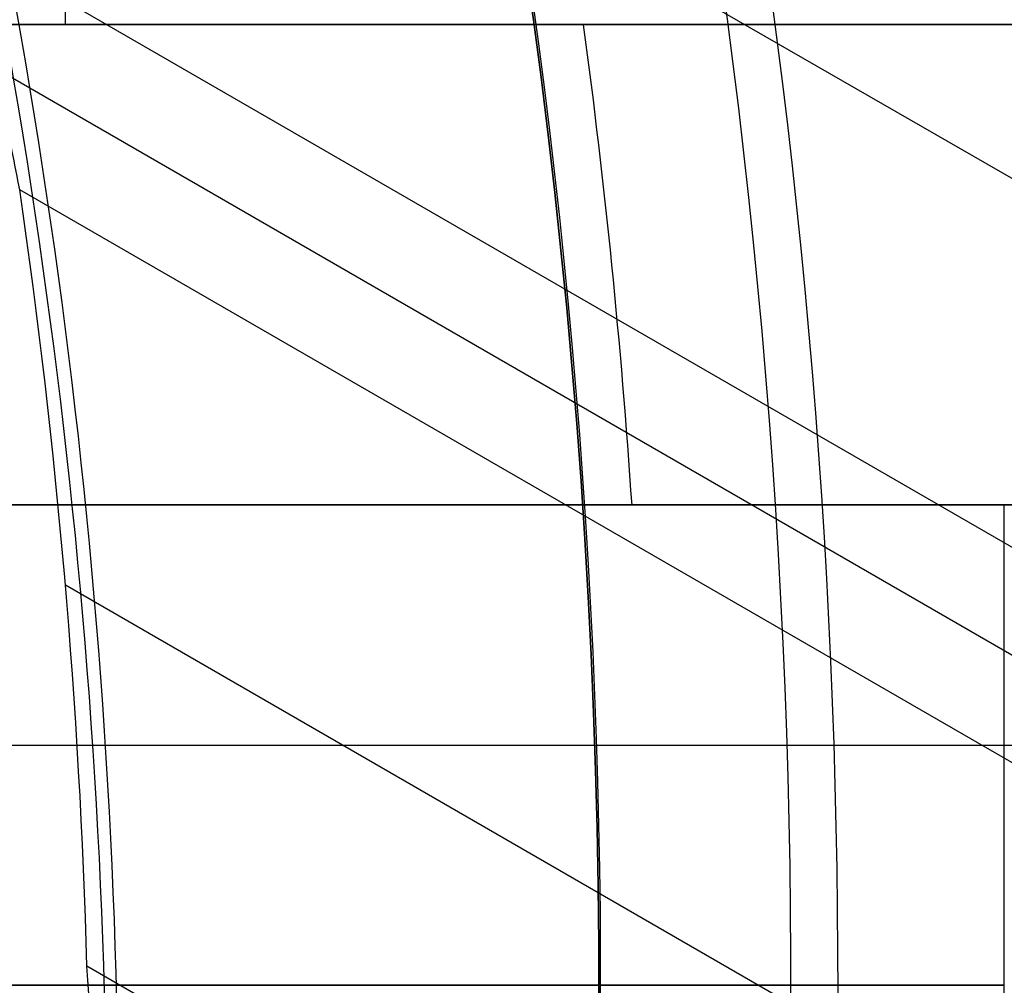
# Model space of a CAD drawing. Extents: x 19499 to 20475, y -6718 to -5871.
# Tile 47 of 60: x 20041.66 to 20049.86, y -6401.43 to -6393.39. Entities that reach past the tile are written whole.
import ezdxf

# ---------------------------------------------------------------- set-up
doc = ezdxf.new("R2010")
doc.units = 0
doc.layers.get('0').update_dxf_attribs({"linetype": 'CONTINUOUS'})
doc.layers.add('BLANCO_METALICO', color=7, linetype='CONTINUOUS')
doc.layers.add('COLOR', color=7, linetype='CONTINUOUS')

msp = doc.modelspace()

# ---------------------------------------------------------------- linework, layer by layer
for p, q in [((20040.4600924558, -6389.245124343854, 55.92515012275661), (20464.6067996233, -6634.126339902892, 55.92515012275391)), ((20463.27708071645, -6636.429480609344, 56.29548337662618), (20041.23313248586, -6392.762293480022, 56.29548337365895)), ((20041.45987605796, -6393.789968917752, 56.71842685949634), (20462.88877009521, -6637.102054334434, 56.71842685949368)), ((20462.50045947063, -6637.77462806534, 57.14137034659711), (20041.66244314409, -6394.803686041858, 57.14137034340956)), ((20042.04250136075, -6398.093967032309, 57.51170359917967), (20461.17074056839, -6640.077768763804, 57.51170359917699)), ((20459.84102166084, -6642.380909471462, 57.88203685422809), (20042.22267580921, -6401.268845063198, 57.88203684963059))]:
    msp.add_line(p, q)
at = {"extrusion": (0.112475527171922, 0.1948133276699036, 0.974370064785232)}
msp.add_lwpolyline([(-20545.72119684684, -4382.985045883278), (-20546.23174644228, -4382.676077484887), (-20546.74029225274, -4382.36241276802), (-20547.24677385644, -4382.044070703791), (-20547.75113102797, -4381.721071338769), (-20548.25330376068, -4381.393435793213), (-20548.75323228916, -4381.06118625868), (-20549.25085711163, -4380.724345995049), (-20549.74611901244, -4380.382939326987), (-20550.23895908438, -4380.036991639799), (-20550.72931875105, -4379.686529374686), (-20551.21713978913, -4379.331580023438), (-20551.70236435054, -4378.972172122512), (-20552.1849349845, -4378.608335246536), (-20552.66479465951, -4378.240100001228), (-20553.14188678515, -4377.867498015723), (-20553.6161552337, -4377.490561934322), (-20554.08754436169, -4377.109325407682), (-20554.55599903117, -4376.723823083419), (-20555.02146463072, -4376.334090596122), (-20555.48388709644, -4375.940164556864), (-20555.9432129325, -4375.542082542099), (-20556.3993892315, -4375.139883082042), (-20556.85236369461, -4374.73360564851), (-20557.30208465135, -4374.323290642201), (-20557.7485010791, -4373.908979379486), (-20558.19156262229, -4373.490714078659), (-20558.63121961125, -4373.068537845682), (-20559.06742308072, -4372.642494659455), (-20559.50012478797, -4372.212629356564), (-20559.92927723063, -4371.778987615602), (-20560.35483366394, -4371.341615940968), (-20560.77674811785, -4370.900561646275), (-20561.1949754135, -4370.455872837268), (-20561.60947117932, -4370.007598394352), (-20562.02019186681, -4369.555787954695), (-20562.42709476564, -4369.100491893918), (-20562.83013801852, -4368.641761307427), (-20563.22928063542, -4368.179647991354), (-20563.6244825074, -4367.71420442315), (-20564.0157044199, -4367.245483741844), (-20564.40290806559, -4366.773539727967), (-20564.78605605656, -4366.298426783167), (-20565.16511193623, -4365.820199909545), (-20565.54004019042, -4365.338914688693), (-20565.91080625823, -4364.854627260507), (-20566.27737654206, -4364.36739430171), (-20566.63971841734, -4363.877273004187), (-20566.99780024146, -4363.384321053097), (-20567.3515913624, -4362.888596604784), (-20567.70106212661, -4362.390158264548), (-20568.0461838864, -4361.889065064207), (-20568.38692900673, -4361.38537643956), (-20568.72327087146, -4360.879152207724), (-20569.05518388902, -4360.370452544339), (-20569.38264349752, -4359.85933796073), (-20569.70562616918, -4359.345869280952), (-20570.02410941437, -4358.830107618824), (-20570.33807178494, -4358.312114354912), (-20570.64749287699, -4357.791951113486), (-20570.9523533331, -4357.269679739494), (-20571.25263484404, -4356.745362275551), (-20571.54832014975, -4356.219060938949), (-20571.83939303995, -4355.690838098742), (-20572.12583835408, -4355.160756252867), (-20572.40764198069, -4354.628878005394), (-20572.68479085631, -4354.095266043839), (-20572.95727296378, -4353.559983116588), (-20573.22507732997, -4353.023092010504), (-20573.48819402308, -4352.48465552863), (-20573.74661414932, -4351.944736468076), (-20574.00032984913, -4351.403397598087), (-20574.24933429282, -4350.86070163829), (-20574.49362167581, -4350.316711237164), (-20574.73318721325, -4349.771488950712), (-20574.96802713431, -4349.22509722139), (-20575.19813867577, -4348.677598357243), (-20575.42352007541, -4348.129054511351), (-20575.64417056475, -4347.579527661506), (-20575.86009036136, -4347.029079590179), (-20576.07128066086, -4346.477771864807), (-20576.27774362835, -4345.925665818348), (-20576.47948238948, -4345.372822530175), (-20576.67650102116, -4344.819302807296), (-20576.86880454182, -4344.265167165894), (-20577.05639890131, -4343.710475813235), (-20577.23929097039, -4343.155288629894), (-20577.41748852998, -4342.599665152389), (-20577.59100025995, -4342.043664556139), (-20577.7598357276, -4341.487345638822), (-20577.92400537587, -4340.930766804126), (-20578.08352051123, -4340.373986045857), (-20578.23839329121, -4339.817060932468), (-20578.38863671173, -4339.260048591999), (-20578.53426459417, -4338.703005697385), (-20578.67529157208, -4338.145988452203), (-20578.81173307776, -4337.589052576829), (-20578.94360532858, -4337.032253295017), (-20579.07092531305, -4336.475645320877), (-20579.19371077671, -4335.919282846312), (-20579.31198020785, -4335.363219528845), (-20579.42575282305, -4334.807508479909), (-20579.53504855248, -4334.252202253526), (-20579.63988802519, -4333.697352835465), (-20579.7402925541, -4333.143011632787), (-20579.83628412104, -4332.589229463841), (-20579.92788536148, -4332.036056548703), (-20580.01511954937, -4331.483542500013), (-20580.09801058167, -4330.931736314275), (-20580.17658296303, -4330.380686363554), (-20580.25086179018, -4329.830440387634), (-20580.32087273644, -4329.281045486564), (-20580.38664203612, -4328.732548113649), (-20580.44819646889, -4328.184994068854), (-20580.50556334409, -4327.638428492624), (-20580.55877048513, -4327.092895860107), (-20580.60784621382, -4326.548439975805), (-20580.6528193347, -4326.00510396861), (-20580.69371911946, -4325.462930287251), (-20580.73057529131, -4324.921960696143), (-20580.76341800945, -4324.382236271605), (-20580.79227785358, -4323.843797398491), (-20580.81718580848, -4323.306683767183), (-20580.83817324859, -4322.770934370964), (-20580.85527192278, -4322.236587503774), (-20580.8685139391, -4321.703680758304), (-20580.87793174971, -4321.172251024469), (-20580.88355813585, -4320.642334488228), (-20580.88542619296, -4320.113966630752), (-20580.88362697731, -4319.595425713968), (-20580.87820832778, -4319.075392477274), (-20580.86913895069, -4318.553900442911), (-20580.85638784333, -4318.030983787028), (-20580.83992430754, -4317.506677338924), (-20580.81971796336, -4316.981016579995), (-20580.79573876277, -4316.454037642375), (-20580.76795700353, -4315.925777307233), (-20580.73634334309, -4315.396273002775), (-20580.70086881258, -4314.865562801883), (-20580.66150483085, -4314.333685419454), (-20580.61822321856, -4313.800680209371), (-20580.57099621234, -4313.266587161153), (-20580.51979647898, -4312.731446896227), (-20580.46459712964, -4312.195300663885), (-20580.40537173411, -4311.658190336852), (-20580.34209433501, -4311.120158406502), (-20580.2747394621, -4310.58124797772), (-20580.20328214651, -4310.041502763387), (-20580.12769793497, -4309.500967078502), (-20580.04796290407, -4308.959685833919), (-20579.96405367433, -4308.417704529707), (-20579.87594742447, -4307.875069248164), (-20579.78362190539, -4307.331826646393), (-20579.6870554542, -4306.788023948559), (-20579.5862270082, -4306.243708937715), (-20579.48111611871, -4305.698929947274), (-20579.3717029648, -4305.153735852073), (-20579.25796836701, -4304.608176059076), (-20579.1398938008, -4304.062300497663), (-20579.01746141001, -4303.516159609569), (-20578.89065402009, -4302.969804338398), (-20578.75945515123, -4302.4232861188), (-20578.62384903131, -4301.876656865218), (-20578.48382060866, -4301.329968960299), (-20578.33935556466, -4300.783275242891), (-20578.19044032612, -4300.23662899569), (-20578.03706207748, -4299.690083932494), (-20577.87920877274, -4299.143694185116), (-20577.71686914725, -4298.597514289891), (-20577.55003272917, -4298.051599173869), (-20577.37868985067, -4297.506004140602), (-20577.20283165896, -4296.960784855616), (-20577.02245012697, -4296.415997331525), (-20576.83753806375, -4295.871697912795), (-20576.64808912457, -4295.327943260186), (-20576.45409782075, -4294.784790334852), (-20576.25555952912, -4294.242296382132), (-20576.05247050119, -4293.700518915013), (-20575.84482787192, -4293.159515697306), (-20575.63262966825, -4292.619344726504), (-20575.41587481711, -4292.080064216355), (-20575.19456315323, -4291.54173257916), (-20574.96869542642, -4291.004408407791), (-20574.73827330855, -4290.468150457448), (-20574.50329940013, -4289.933017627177), (-20574.26377723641, -4289.399068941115), (-20574.01971129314, -4288.866363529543), (-20573.77110699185, -4288.334960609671), (-20573.51797070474, -4287.804919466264), (-20573.26030975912, -4287.276299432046), (-20572.99813244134, -4286.749159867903), (-20572.73144800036, -4286.22356014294), (-20572.46026665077, -4285.699559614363), (-20572.18459957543, -4285.177217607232), (-20571.90445892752, -4284.656593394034), (-20571.61985783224, -4284.137746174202), (-20571.33081038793, -4283.62073505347), (-20571.0373316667, -4283.105619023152), (-20570.73943771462, -4282.592456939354), (-20570.43714555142, -4282.081307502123), (-20570.13047316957, -4281.572229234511), (-20569.819439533, -4281.065280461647), (-20569.50406457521, -4280.560519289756), (-20569.18436919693, -4280.058003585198), (-20568.86037526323, -4279.55779095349), (-20568.53210560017, -4279.059938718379), (-20568.19958399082, -4278.564503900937), (-20567.86283517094, -4278.071543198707), (-20567.52188482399, -4277.581112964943), (-20567.1767595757, -4277.093269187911), (-20566.82748698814, -4276.608067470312), (-20566.47409555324, -4276.125563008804), (-20566.11661468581, -4275.645810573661), (-20565.75507471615, -4275.168864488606), (-20565.38950688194, -4274.694778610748), (-20565.0199433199, -4274.223606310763), (-20564.64641705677, -4273.755400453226), (-20564.26896199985, -4273.290213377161), (-20563.88761292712, -4272.828096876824), (-20563.50240547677, -4272.369102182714), (-20563.11337613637, -4271.913279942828), (-20562.72056223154, -4271.460680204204), (-20562.3240019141, -4271.011352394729), (-20561.92373414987, -4270.565345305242), (-20561.51979870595, -4270.122707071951), (-20561.11223613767, -4269.683485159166), (-20560.70108777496, -4269.247726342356), (-20560.28639570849, -4268.815476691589), (-20559.86820277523, -4268.386781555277), (-20559.44655254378, -4267.96168554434), (-20559.0214892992, -4267.540232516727), (-20558.5930580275, -4267.122465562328), (-20558.16130439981, -4266.708426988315), (-20557.72627475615, -4266.298158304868), (-20557.28801608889, -4265.891700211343), (-20556.8465760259, -4265.489092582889), (-20556.40200281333, -4265.090374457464), (-20555.95434529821, -4264.695584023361), (-20555.50365291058, -4264.304758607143), (-20555.04997564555, -4263.917934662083), (-20554.59336404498, -4263.535147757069), (-20554.13386917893, -4263.156432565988), (-20553.67154262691, -4262.781822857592), (-20553.20643645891, -4262.411351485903), (-20552.7386032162, -4262.045050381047), (-20552.26809589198, -4261.682950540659), (-20551.79496791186, -4261.325082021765), (-20551.31927311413, -4260.971473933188), (-20550.84106572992, -4260.622154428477), (-20550.36040036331, -4260.277150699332), (-20549.87733197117, -4259.936488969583), (-20549.39191584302, -4259.600194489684), (-20548.90420758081, -4259.268291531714), (-20548.41426307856, -4258.940803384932), (-20547.92213850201, -4258.617752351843), (-20547.42789026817, -4258.299159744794), (-20546.93157502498, -4257.9850458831)], dxfattribs=at)
at = {"extrusion": (0.112475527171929, 0.1948133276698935, 0.9743700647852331)}
msp.add_lwpolyline([(-20544.81033906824, -4257.985045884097), (-20545.33140868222, -4258.289837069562), (-20545.85052834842, -4258.599487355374), (-20546.36763479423, -4258.913978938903), (-20546.88266491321, -4259.233292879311), (-20547.39555578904, -4259.557409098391), (-20547.90624471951, -4259.886306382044), (-20548.41466924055, -4260.219962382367), (-20548.9207671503, -4260.558353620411), (-20549.42447653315, -4260.901455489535), (-20549.92573578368, -4261.249242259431), (-20550.42448363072, -4261.60168708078), (-20550.92065916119, -4261.958761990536), (-20551.41420184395, -4262.320437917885), (-20551.90505155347, -4262.686684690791), (-20552.39314859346, -4263.057471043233), (-20552.87843372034, -4263.432764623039), (-20553.3608481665, -4263.812532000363), (-20553.84033366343, -4264.196738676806), (-20554.31683246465, -4264.585349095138), (-20554.79028736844, -4264.978326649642), (-20555.26064174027, -4265.375633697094), (-20555.72783953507, -4265.777231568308), (-20556.19182531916, -4266.183080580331), (-20556.65254429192, -4266.593140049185), (-20557.10994230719, -4267.007368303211), (-20557.56396589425, -4267.425722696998), (-20558.01456227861, -4267.848159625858), (-20558.46167940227, -4268.274634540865), (-20558.90526594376, -4268.705101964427), (-20559.34527133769, -4269.139515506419), (-20559.78164579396, -4269.577827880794), (-20560.21434031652, -4270.019990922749), (-20560.64330672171, -4270.465955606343), (-20561.06849765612, -4270.915672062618), (-20561.48986661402, -4271.369089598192), (-20561.90736795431, -4271.82615671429), (-20562.32095691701, -4272.286821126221), (-20562.73058963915, -4272.751029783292), (-20563.13622317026, -4273.218728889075), (-20563.53781548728, -4273.689863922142), (-20563.93532550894, -4274.164379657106), (-20564.3287131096, -4274.642220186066), (-20564.71793913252, -4275.123328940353), (-20565.10296540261, -4275.607648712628), (-20565.48375473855, -4276.095121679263), (-20565.86027096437, -4276.58568942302), (-20566.23247892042, -4277.079292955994), (-20566.60034447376, -4277.575872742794), (-20566.96383452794, -4278.075368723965), (-20567.32291703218, -4278.577720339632), (-20567.67756098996, -4279.082866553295), (-20568.02773646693, -4279.590745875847), (-20568.37341459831, -4280.101296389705), (-20568.71456759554, -4280.61445577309), (-20569.05116875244, -4281.13016132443), (-20569.38319245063, -4281.648349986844), (-20569.71061416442, -4282.168958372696), (-20570.033410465, -4282.691922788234), (-20570.35155902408, -4283.217179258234), (-20570.66503861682, -4283.744663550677), (-20570.97382912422, -4284.27431120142), (-20571.27791153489, -4284.806057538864), (-20571.57726794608, -4285.339837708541), (-20571.8718815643, -4285.875586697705), (-20572.16173670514, -4286.413239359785), (-20572.44681879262, -4286.952730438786), (-20572.72711435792, -4287.493994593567), (-20573.00261103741, -4288.036966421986), (-20573.27329757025, -4288.581580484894), (-20573.53916379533, -4289.127771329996), (-20573.80020064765, -4289.675473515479), (-20574.0564001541, -4290.224621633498), (-20574.3077554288, -4290.775150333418), (-20574.55426066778, -4291.326994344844), (-20574.79591114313, -4291.880088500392), (-20575.03270319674, -4292.434367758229), (-20575.26463423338, -4292.989767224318), (-20575.49170271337, -4293.546222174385), (-20575.71390814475, -4294.103668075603), (-20575.93125107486, -4294.662040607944), (-20576.14373308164, -4295.22127568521), (-20576.35135676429, -4295.781309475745), (-20576.55412573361, -4296.342078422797), (-20576.75204460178, -4296.903519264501), (-20576.94511897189, -4297.465569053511), (-20577.1333554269, -4298.02816517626), (-20577.31676151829, -4298.59124537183), (-20577.49534575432, -4299.15474775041), (-20577.66911758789, -4299.718610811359), (-20577.83808740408, -4300.282773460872), (-20578.00226650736, -4300.847175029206), (-20578.16166710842, -4301.411755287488), (-20578.31630231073, -4301.976454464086), (-20578.4661860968, -4302.541213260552), (-20578.61133331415, -4303.105972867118), (-20578.75175966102, -4303.670674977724), (-20578.88748167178, -4304.235261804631), (-20579.01851670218, -4304.799676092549), (-20579.1448829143, -4305.363861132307), (-20579.26659926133, -4305.927760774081), (-20579.38368547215, -4306.491319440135), (-20579.49616203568, -4307.054482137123), (-20579.60405018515, -4307.617194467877), (-20579.70737188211, -4308.179402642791), (-20579.80614980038, -4308.741053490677), (-20579.90040730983, -4309.302094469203), (-20579.99016846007, -4309.862473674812), (-20580.07545796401, -4310.422139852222), (-20580.15630118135, -4310.981042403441), (-20580.232724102, -4311.539131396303), (-20580.30475332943, -4312.09635757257), (-20580.37241606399, -4312.652672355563), (-20580.43574008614, -4313.20802785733), (-20580.49475373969, -4313.762376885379), (-20580.54948591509, -4314.315672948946), (-20580.59996603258, -4314.867870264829), (-20580.64622402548, -4315.418923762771), (-20580.68829032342, -4315.968789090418), (-20580.72619583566, -4316.517422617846), (-20580.75997193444, -4317.064781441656), (-20580.78965043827, -4317.610823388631), (-20580.81526359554, -4318.15550701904), (-20580.83684406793, -4318.698791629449), (-20580.85442491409, -4319.240637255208), (-20580.8680395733, -4319.781004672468), (-20580.87772184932, -4320.319855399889), (-20580.88350589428, -4320.857151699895), (-20580.88542619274, -4321.392856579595), (-20580.88367452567, -4321.904499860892), (-20580.87839934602, -4322.417596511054), (-20580.86957058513, -4322.932114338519), (-20580.85715844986, -4323.448020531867), (-20580.84113343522, -4323.965281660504), (-20580.82146633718, -4324.483863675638), (-20580.79812826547, -4325.003731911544), (-20580.77109065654, -4325.524851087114), (-20580.74032528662, -4326.047185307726), (-20580.70580428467, -4326.570698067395), (-20580.66750014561, -4327.095352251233), (-20580.6253857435, -4327.621110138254), (-20580.57943434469, -4328.147933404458), (-20580.5296196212, -4328.675783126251), (-20580.47591566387, -4329.204619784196), (-20580.41829699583, -4329.734403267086), (-20580.3567385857, -4330.265092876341), (-20580.29121586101, -4330.796647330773), (-20580.22170472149, -4331.32902477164), (-20580.14818155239, -4331.862182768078), (-20580.07062323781, -4332.396078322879), (-20579.98900717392, -4332.930667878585), (-20579.90331128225, -4333.465907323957), (-20579.81351402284, -4334.00175200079), (-20579.71959440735, -4334.538156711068), (-20579.62153201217, -4335.075075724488), (-20579.51930699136, -4335.612462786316), (-20579.41290008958, -4336.150271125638), (-20579.30229265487, -4336.688453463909), (-20579.18746665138, -4337.226962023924), (-20579.0684046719, -4337.765748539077), (-20578.94508995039, -4338.30476426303), (-20578.81750637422, -4338.843959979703), (-20578.68563849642, -4339.383286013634), (-20578.54947154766, -4339.922692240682), (-20578.4089914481, -4340.462128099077), (-20578.26418481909, -4341.001542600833), (-20578.11503899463, -4341.540884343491), (-20577.96154203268, -4342.080101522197), (-20577.80368272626, -4342.619141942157), (-20577.64145061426, -4343.157953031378), (-20577.47483599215, -4343.696481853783), (-20577.30382992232, -4344.234675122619), (-20577.12842424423, -4344.772479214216), (-20576.94861158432, -4345.309840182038), (-20576.76438536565, -4345.84670377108), (-20576.5757398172, -4346.383015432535), (-20576.38266998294, -4346.918720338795), (-20576.18517173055, -4347.453763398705), (-20575.98324175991, -4347.988089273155), (-20575.77687761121, -4348.521642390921), (-20575.56607767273, -4349.05436696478), (-20575.35084118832, -4349.586207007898), (-20575.1311682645, -4350.117106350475), (-20574.90705987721, -4350.647008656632), (-20574.67851787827, -4351.175857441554), (-20574.44554500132, -4351.703596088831), (-20574.20814486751, -4352.230167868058), (-20573.96632199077, -4352.755515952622), (-20573.72008178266, -4353.279583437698), (-20573.46943055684, -4353.802313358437), (-20573.21437553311, -4354.323648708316), (-20572.95492484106, -4354.843532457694), (-20572.69108752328, -4355.361907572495), (-20572.42287353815, -4355.878717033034), (-20572.1502937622, -4356.393903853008), (-20571.873359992, -4356.907411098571), (-20571.59208494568, -4357.419181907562), (-20571.30648226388, -4357.929159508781), (-20571.01656651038, -4358.437287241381), (-20570.72235317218, -4358.943508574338), (-20570.42385865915, -4359.44776712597), (-20570.12110030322, -4359.95000668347), (-20569.81409635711, -4360.450171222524), (-20569.50286599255, -4360.948204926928), (-20569.18742929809, -4361.444052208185), (-20568.86780727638, -4361.937657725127), (-20568.54402184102, -4362.428966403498), (-20568.21609581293, -4362.917923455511), (-20567.88405291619, -4363.40447439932), (-20567.54791777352, -4363.888565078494), (-20567.20771590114, -4364.37014168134), (-20566.86347370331, -4364.849150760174), (-20566.51521846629, -4365.325539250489), (-20566.16297835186, -4365.799254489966), (-20565.80678239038, -4366.270244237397), (-20565.44666047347, -4366.738456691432), (-20565.08264334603, -4367.203840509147), (-20564.71476259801, -4367.66634482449), (-20564.34305065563, -4368.12591926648), (-20563.96754077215, -4368.582513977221), (-20563.58826701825, -4369.036079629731), (-20563.20526427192, -4369.486567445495), (-20562.81856820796, -4369.933929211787), (-20562.42821528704, -4370.378117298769), (-20562.03424274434, -4370.819084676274), (-20561.6366885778, -4371.256784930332), (-20561.23559153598, -4371.691172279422), (-20560.83099110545, -4372.122201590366), (-20560.42292749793, -4372.549828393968), (-20560.0114416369, -4372.974008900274), (-20559.59657514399, -4373.394700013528), (-20559.17837032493, -4373.811859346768), (-20558.75687015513, -4374.225445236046), (-20558.33211826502, -4374.635416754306), (-20557.90415892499, -4375.041733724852), (-20557.47303703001, -4375.444356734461), (-20557.03879808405, -4375.84324714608), (-20556.60148818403, -4376.238367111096), (-20556.16115400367, -4376.629679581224), (-20555.71784277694, -4377.017148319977), (-20555.27160228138, -4377.400737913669), (-20554.82248082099, -4377.780413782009), (-20554.37052720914, -4378.156142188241), (-20553.91579075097, -4378.527890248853), (-20553.45832122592, -4378.895625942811), (-20552.99816886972, -4379.259318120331), (-20552.53538435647, -4379.618936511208), (-20552.0700187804, -4379.974451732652), (-20551.60212363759, -4380.32583529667), (-20551.13175080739, -4380.673059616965), (-20550.65895253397, -4381.016098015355), (-20550.18378140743, -4381.354924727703), (-20549.70629034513, -4381.68951490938), (-20549.22653257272, -4382.019844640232), (-20548.74456160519, -4382.345890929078), (-20548.26043122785, -4382.66763171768), (-20547.77419547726, -4382.985045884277)], dxfattribs=at)
at = {"extrusion": (0.1124755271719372, 0.1948133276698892, 0.9743700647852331)}
msp.add_lwpolyline([(-20551.17138497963, -4257.985045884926), (-20551.64679980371, -4258.320163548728), (-20552.11996327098, -4258.659354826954), (-20552.59082622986, -4259.002596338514), (-20553.0593398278, -4259.349863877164), (-20553.52545552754, -4259.701132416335), (-20553.98912512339, -4260.05637611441), (-20554.45030075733, -4260.415568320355), (-20554.90893493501, -4260.778681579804), (-20555.36498054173, -4261.145687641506), (-20555.81839085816, -4261.516557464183), (-20556.26911957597, -4261.891261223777), (-20556.71712081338, -4262.26976832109), (-20557.16234913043, -4262.652047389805), (-20557.60475954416, -4263.038066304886), (-20558.04430754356, -4263.427792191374), (-20558.48094910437, -4263.821191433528), (-20558.91464070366, -4264.218229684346), (-20559.34533933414, -4264.618871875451), (-20559.77300251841, -4265.023082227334), (-20560.19758832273, -4265.43082425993), (-20560.61905537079, -4265.842060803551), (-20561.03736285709, -4266.256754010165), (-20561.45247056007, -4266.674865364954), (-20561.86433885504, -4267.096355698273), (-20562.27292872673, -4267.521185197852), (-20562.67820178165, -4267.949313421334), (-20563.08012026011, -4268.38069930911), (-20563.4786470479, -4268.81530119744), (-20563.87374568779, -4269.253076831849), (-20564.26538039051, -4269.693983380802), (-20564.65351604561, -4270.137977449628), (-20565.03811823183, -4270.585015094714), (-20565.41915322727, -4271.035051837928), (-20565.79658801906, -4271.488042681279), (-20566.17039031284, -4271.943942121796), (-20566.54052854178, -4272.402704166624), (-20566.90697187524, -4272.864282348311), (-20567.26969022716, -4273.328629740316), (-20567.62865426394, -4273.795698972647), (-20567.98383541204, -4274.265442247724), (-20568.33520586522, -4274.737811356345), (-20568.68273859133, -4275.212757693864), (-20569.02640733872, -4275.690232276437), (-20569.36618664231, -4276.170185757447), (-20569.70205182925, -4276.652568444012), (-20570.03397902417, -4277.137330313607), (-20570.36194515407, -4277.624421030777), (-20570.68592795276, -4278.113789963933), (-20571.00590596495, -4278.605386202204), (-20571.32185854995, -4279.099158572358), (-20571.63376588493, -4279.595055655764), (-20571.94160896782, -4280.093025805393), (-20572.24536961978, -4280.593017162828), (-20572.5450304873, -4281.094977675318), (-20572.8405750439, -4281.598855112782), (-20573.13198759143, -4282.104597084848), (-20573.41925326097, -4282.612151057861), (-20573.70235801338, -4283.121464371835), (-20573.98128863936, -4283.632484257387), (-20574.25603275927, -4284.145157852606), (-20574.52657882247, -4284.65943221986), (-20574.79291610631, -4285.175254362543), (-20575.05503471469, -4285.692571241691), (-20575.31292557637, -4286.211329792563), (-20575.56658044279, -4286.731476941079), (-20575.81599188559, -4287.252959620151), (-20576.06115329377, -4287.775724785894), (-20576.30205887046, -4288.299719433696), (-20576.5387036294, -4288.824890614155), (-20576.771083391, -4289.351185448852), (-20576.99919477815, -4289.878551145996), (-20577.22303521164, -4290.406935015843), (-20577.44260290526, -4290.936284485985), (-20577.6578968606, -4291.466547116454), (-20577.86891686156, -4291.997670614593), (-20578.07566346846, -4292.529602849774), (-20578.27813801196, -4293.062291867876), (-20578.47634258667, -4293.595685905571), (-20578.6702800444, -4294.129733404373), (-20578.85995398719, -4294.664383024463), (-20579.0453687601, -4295.19958365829), (-20579.22652944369, -4295.735284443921), (-20579.40344184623, -4296.271434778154), (-20579.57611249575, -4296.807984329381), (-20579.74454863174, -4297.344883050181), (-20579.9087581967, -4297.882081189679), (-20580.06874982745, -4298.419529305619), (-20580.22453284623, -4298.957178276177), (-20580.37611725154, -4299.49497931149), (-20580.52351370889, -4300.032883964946), (-20580.66673354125, -4300.570844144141), (-20580.80578871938, -4301.108812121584), (-20580.94069185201, -4301.646740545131), (-20581.07145617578, -4302.184582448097), (-20581.19809554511, -4302.722291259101), (-20581.32062442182, -4303.259820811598), (-20581.43905786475, -4303.797125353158), (-20581.55341151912, -4304.334159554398), (-20581.66370160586, -4304.870878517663), (-20581.76994491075, -4305.40723778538), (-20581.87215877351, -4305.943193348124), (-20581.97036107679, -4306.47870165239), (-20582.06457023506, -4307.013719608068), (-20582.15480518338, -4307.548204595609), (-20582.24108536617, -4308.082114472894), (-20582.32343072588, -4308.615407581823), (-20582.40186169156, -4309.148042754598), (-20582.4763991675, -4309.679979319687), (-20582.54706452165, -4310.211177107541), (-20582.61387957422, -4310.741596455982), (-20582.67686658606, -4311.271198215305), (-20582.7360482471, -4311.799943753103), (-20582.79144766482, -4312.327794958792), (-20582.84308835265, -4312.854714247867), (-20582.89099421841, -4313.380664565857), (-20582.93518955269, -4313.905609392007), (-20582.97569901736, -4314.429512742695), (-20583.01254763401, -4314.952339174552), (-20583.04576077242, -4315.474053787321), (-20583.07536413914, -4315.994622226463), (-20583.10138376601, -4316.514010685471), (-20583.12384599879, -4317.03218590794), (-20583.14277748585, -4317.549115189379), (-20583.15820516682, -4318.064766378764), (-20583.17015626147, -4318.579107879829), (-20583.17865825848, -4319.092108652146), (-20583.18373890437, -4319.603738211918), (-20583.18542619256, -4320.113966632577), (-20583.18367871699, -4320.633215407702), (-20583.17841649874, -4321.153914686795), (-20583.1696100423, -4321.67603291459), (-20583.15723011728, -4322.199537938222), (-20583.14124777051, -4322.724397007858), (-20583.12163433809, -4323.250576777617), (-20583.09836145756, -4323.778043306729), (-20583.07140108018, -4324.306762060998), (-20583.04072548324, -4324.836697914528), (-20583.00630728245, -4325.367815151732), (-20582.96811944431, -4325.900077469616), (-20582.9261352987, -4326.433447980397), (-20582.88032855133, -4326.967889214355), (-20582.83067329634, -4327.503363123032), (-20582.77714402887, -4328.039831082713), (-20582.71971565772, -4328.577253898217), (-20582.65836351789, -4329.115591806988), (-20582.59306338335, -4329.654804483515), (-20582.52379147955, -4330.194851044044), (-20582.4505244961, -4330.735690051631), (-20582.37323959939, -4331.277279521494), (-20582.29191444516, -4331.819576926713), (-20582.20652719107, -4332.362539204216), (-20582.11705650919, -4332.906122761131), (-20582.02348159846, -4333.450283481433), (-20581.92578219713, -4333.99497673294), (-20581.82393859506, -4334.540157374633), (-20581.71793164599, -4335.085779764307), (-20581.60774277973, -4335.631797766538), (-20581.49335401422, -4336.178164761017), (-20581.37474796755, -4336.724833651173), (-20581.25190786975, -4337.271756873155), (-20581.12481757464, -4337.818886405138), (-20580.99346157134, -4338.366173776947), (-20580.8578249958, -4338.913570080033), (-20580.71789364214, -4339.46102597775), (-20580.57365397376, -4340.008491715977), (-20580.42509313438, -4340.555917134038), (-20580.27219895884, -4341.103251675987), (-20580.11495998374, -4341.650444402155), (-20579.95336545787, -4342.197444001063), (-20579.78740535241, -4342.744198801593), (-20579.61707037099, -4343.290656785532), (-20579.44235195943, -4343.836765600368), (-20579.26324231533, -4344.382472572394), (-20579.07973439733, -4344.927724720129), (-20578.8918219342, -4345.472468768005), (-20578.69949943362, -4346.016651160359), (-20578.50276219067, -4346.560218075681), (-20578.30160629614, -4347.103115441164), (-20578.09602864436, -4347.645288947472), (-20577.88602694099, -4348.186684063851), (-20577.67159971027, -4348.727246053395), (-20577.45274630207, -4349.266919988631), (-20577.22946689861, -4349.805650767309), (-20577.00176252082, -4350.343383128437), (-20576.76963503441, -4350.88006166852), (-20576.53308715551, -4351.415630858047), (-20576.29212245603, -4351.950035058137), (-20576.04674536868, -4352.48321853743), (-20575.79696119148, -4353.015125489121), (-20575.54277609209, -4353.545700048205), (-20575.2841971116, -4354.074886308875), (-20575.02123216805, -4354.602628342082), (-20574.75389005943, -4355.128870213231), (-20574.48218046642, -4355.65355600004), (-20574.20611395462, -4356.176629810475), (-20573.92570197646, -4356.69803580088), (-20573.64095687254, -4357.217718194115), (-20573.35189187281, -4357.735621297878), (-20573.05852109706, -4358.25168952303), (-20572.76085955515, -4358.765867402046), (-20572.45892314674, -4359.27809960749), (-20572.15272866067, -4359.788330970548), (-20571.84229377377, -4360.296506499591), (-20571.52763704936, -4360.802571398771), (-20571.20877793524, -4361.306471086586), (-20570.88573676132, -4361.808151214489), (-20570.55853473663, -4362.307557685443), (-20570.22719394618, -4362.804636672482), (-20569.89173734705, -4363.299334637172), (-20569.5521887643, -4363.791598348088), (-20569.20857288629, -4364.281374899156), (-20568.86091525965, -4364.768611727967), (-20568.50924228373, -4365.253256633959), (-20568.15358120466, -4365.735257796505), (-20567.79396010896, -4366.214563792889), (-20567.43040791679, -4366.691123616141), (-20567.06295437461, -4367.164886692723), (-20566.69163004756, -4367.635802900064), (-20566.3164663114, -4368.103822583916), (-20565.93749534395, -4368.568896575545), (-20565.55475011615, -4369.030976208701), (-20565.16826438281, -4369.490013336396), (-20564.77807267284, -4369.945960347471), (-20564.38421027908, -4370.398770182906), (-20563.98671324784, -4370.848396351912), (-20563.58561836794, -4371.294792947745), (-20563.18096315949, -4371.737914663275), (-20562.77278586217, -4372.177716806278), (-20562.36112542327, -4372.614155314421), (-20561.94602148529, -4373.047186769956), (-20561.52751437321, -4373.476768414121), (-20561.1056450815, -4373.902858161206), (-20560.68045526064, -4374.325414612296), (-20560.25198720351, -4374.744397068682), (-20559.82028383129, -4375.159765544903), (-20559.3853886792, -4375.571480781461), (-20558.9473458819, -4375.979504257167), (-20558.50620015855, -4376.383798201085), (-20558.06199679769, -4376.784325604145), (-20557.61478164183, -4377.181050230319), (-20557.16460107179, -4377.573936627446), (-20556.71150199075, -4377.962950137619), (-20556.25553180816, -4378.348056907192), (-20555.7967384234, -4378.729223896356), (-20555.33517020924, -4379.106418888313), (-20554.8708759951, -4379.479610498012), (-20554.40390505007, -4379.848768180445), (-20553.93430706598, -4380.213862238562), (-20553.46213214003, -4380.574863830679), (-20552.98743075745, -4380.931744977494), (-20552.51025377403, -4381.284478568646), (-20552.03065239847, -4381.633038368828), (-20551.54867817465, -4381.977399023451), (-20551.06438296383, -4382.317536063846), (-20550.57781892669, -4382.653425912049), (-20550.08903850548, -4382.985045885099)], dxfattribs=at)
at = {"extrusion": (0.1124755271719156, 0.1948133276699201, 0.9743700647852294)}
msp.add_lwpolyline([(-20551.92900245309, -4382.985045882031), (-20552.39493319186, -4382.647722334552), (-20552.85859259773, -4382.306462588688), (-20553.31993379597, -4381.961290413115), (-20553.77891022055, -4381.612230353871), (-20554.2354756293, -4381.259307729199), (-20554.68958411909, -4380.902548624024), (-20555.14119014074, -4380.541979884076), (-20555.59024851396, -4380.177629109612), (-20556.03671444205, -4379.809524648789), (-20556.48054352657, -4379.437695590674), (-20556.92169178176, -4379.062171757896), (-20557.36011564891, -4378.682983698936), (-20557.79577201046, -4378.300162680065), (-20558.22861820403, -4377.913740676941), (-20558.6586120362, -4377.523750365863), (-20559.08571179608, -4377.130225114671), (-20559.50987626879, -4376.733198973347), (-20559.93106474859, -4376.332706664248), (-20560.34923705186, -4375.928783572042), (-20560.76435352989, -4375.52146573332), (-20561.17637508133, -4375.110789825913), (-20561.5852631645, -4374.696793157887), (-20561.99097980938, -4374.279513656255), (-20562.39348762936, -4373.858989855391), (-20562.79274983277, -4373.435260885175), (-20563.188730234, -4373.008366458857), (-20563.58139326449, -4372.578346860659), (-20563.97070398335, -4372.145242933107), (-20564.35662808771, -4371.709096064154), (-20564.7391319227, -4371.269948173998), (-20565.11818249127, -4370.827841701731), (-20565.49374746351, -4370.382819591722), (-20565.86579518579, -4369.934925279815), (-20566.23429468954, -4369.484202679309), (-20566.59921569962, -4369.030696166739), (-20566.9605286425, -4368.574450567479), (-20567.31820465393, -4368.115511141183), (-20567.67221558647, -4367.653923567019), (-20568.02253401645, -4367.189733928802), (-20568.36913325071, -4366.722988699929), (-20568.71198733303, -4366.253734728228), (-20569.05107105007, -4365.782019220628), (-20569.386359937, -4365.307889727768), (-20569.71783028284, -4364.831394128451), (-20570.04545913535, -4364.352580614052), (-20570.36922430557, -4363.871497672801), (-20570.68910437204, -4363.388194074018), (-20571.00507868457, -4362.902718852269), (-20571.31712736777, -4362.415121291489), (-20571.62523132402, -4361.925450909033), (-20571.92937223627, -4361.433757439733), (-20572.22953257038, -4360.94009081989), (-20572.52569557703, -4360.444501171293), (-20572.81784529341, -4359.947038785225), (-20573.1059665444, -4359.447754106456), (-20573.39004494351, -4358.946697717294), (-20573.67006689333, -4358.443920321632), (-20573.94601958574, -4357.93947272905), (-20574.21789100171, -4357.433405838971), (-20574.48566991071, -4356.925770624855), (-20574.74934586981, -4356.416618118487), (-20575.00890922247, -4355.905999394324), (-20575.26435109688, -4355.39396555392), (-20575.51566340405, -4354.880567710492), (-20575.76283883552, -4354.365856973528), (-20576.00587086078, -4353.849884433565), (-20576.24475372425, -4353.332701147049), (-20576.4794824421, -4352.81435812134), (-20576.71005279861, -4352.294906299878), (-20576.93646134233, -4351.774396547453), (-20577.15870538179, -4351.25287963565), (-20577.37678298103, -4350.730406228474), (-20577.59069295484, -4350.207026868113), (-20577.8004348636, -4349.682791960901), (-20578.00600900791, -4349.157751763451), (-20578.20741642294, -4348.631956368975), (-20578.4046588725, -4348.105455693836), (-20578.59773884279, -4347.578299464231), (-20578.78665953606, -4347.050537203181), (-20578.97142486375, -4346.522218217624), (-20579.15203943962, -4345.993391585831), (-20579.32850857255, -4345.464106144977), (-20579.50083825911, -4344.934410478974), (-20579.66903517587, -4344.404352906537), (-20579.8331066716, -4343.873981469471), (-20579.99306075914, -4343.343343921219), (-20580.14890610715, -4342.812487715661), (-20580.30065203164, -4342.281459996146), (-20580.44830848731, -4341.750307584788), (-20580.59188605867, -4341.219076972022), (-20580.73139595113, -4340.687814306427), (-20580.86684998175, -4340.156565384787), (-20580.99826056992, -4339.625375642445), (-20581.12564072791, -4339.094290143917), (-20581.24900405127, -4338.563353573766), (-20581.36836470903, -4338.032610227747), (-20581.48373743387, -4337.502104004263), (-20581.59513751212, -4336.971878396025), (-20581.70258077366, -4336.441976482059), (-20581.8060835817, -4335.912440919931), (-20581.90566282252, -4335.383313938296), (-20582.00133589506, -4334.854637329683), (-20582.09312070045, -4334.326452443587), (-20582.18103563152, -4333.798800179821), (-20582.26509956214, -4333.271720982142), (-20582.34533183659, -4332.745254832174), (-20582.42175225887, -4332.219441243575), (-20582.49438108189, -4331.694319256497), (-20582.56323899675, -4331.169927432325), (-20582.62834712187, -4330.646303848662), (-20582.68972699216, -4330.123486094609), (-20582.74740054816, -4329.601511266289), (-20582.80139012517, -4329.080415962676), (-20582.85171844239, -4328.560236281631), (-20582.89840859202, -4328.041007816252), (-20582.94148402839, -4327.522765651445), (-20582.98096855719, -4327.005544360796), (-20583.01688632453, -4326.489378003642), (-20583.04926180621, -4325.974300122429), (-20583.07811979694, -4325.460343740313), (-20583.10348539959, -4324.947541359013), (-20583.1253840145, -4324.435924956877), (-20583.14384132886, -4323.925525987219), (-20583.1588833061, -4323.416375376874), (-20583.17053617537, -4322.908503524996), (-20583.17882642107, -4322.401940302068), (-20583.18378077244, -4321.896715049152), (-20583.18542619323, -4321.39285657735), (-20583.18363339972, -4320.86691804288), (-20583.17823445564, -4320.339491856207), (-20583.16919871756, -4319.810610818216), (-20583.15649582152, -4319.280308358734), (-20583.1400956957, -4318.748618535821), (-20583.11996857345, -4318.215576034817), (-20583.0960850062, -4317.681216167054), (-20583.06841587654, -4317.145574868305), (-20583.03693241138, -4316.608688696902), (-20583.0016061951, -4316.070594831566), (-20582.96240918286, -4315.531331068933), (-20582.91931371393, -4314.990935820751), (-20582.87229252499, -4314.449448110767), (-20582.82131876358, -4313.90690757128), (-20582.76636600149, -4313.363354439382), (-20582.70740824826, -4312.818829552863), (-20582.6444199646, -4312.273374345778), (-20582.57737607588, -4311.727030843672), (-20582.5062519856, -4311.179841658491), (-20582.43102358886, -4310.631849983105), (-20582.35166728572, -4310.083099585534), (-20582.26815999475, -4309.533634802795), (-20582.18047916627, -4308.983500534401), (-20582.08860279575, -4308.432742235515), (-20581.99250943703, -4307.881405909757), (-20581.89217821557, -4307.329538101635), (-20581.78758884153, -4306.777185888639), (-20581.67872162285, -4306.224396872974), (-20581.56555747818, -4305.671219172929), (-20581.4480779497, -4305.117701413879), (-20581.32626521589, -4304.563892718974), (-20581.20010210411, -4304.009842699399), (-20581.06957210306, -4303.45560144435), (-20580.93465937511, -4302.901219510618), (-20580.79534876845, -4302.346747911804), (-20580.65162582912, -4301.792238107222), (-20580.50347681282, -4301.237741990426), (-20580.35088869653, -4300.683311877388), (-20580.19384918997, -4300.129000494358), (-20580.0323467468, -4299.574860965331), (-20579.86637057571, -4299.020946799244), (-20579.69591065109, -4298.467311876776), (-20579.52095772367, -4297.914010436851), (-20579.34150333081, -4297.361097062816), (-20579.15753980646, -4296.808626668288), (-20578.96906029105, -4296.256654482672), (-20578.77605874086, -4295.70523603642), (-20578.57852993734, -4295.154427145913), (-20578.37646949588, -4294.604283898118), (-20578.16987387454, -4294.05486263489), (-20577.95874038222, -4293.506219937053), (-20577.74306718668, -4292.958412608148), (-20577.52285332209, -4292.411497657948), (-20577.29809869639, -4291.865532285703), (-20577.06880409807, -4291.320573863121), (-20576.83497120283, -4290.776679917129), (-20576.59660257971, -4290.233908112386), (-20576.35370169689, -4289.692316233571), (-20576.10627292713, -4289.151962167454), (-20575.85432155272, -4288.612903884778), (-20575.59785377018, -4288.075199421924), (-20575.33687669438, -4287.5389068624), (-20575.07139836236, -4287.004084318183), (-20574.80142773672, -4286.470789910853), (-20574.5269747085, -4285.939081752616), (-20574.24805009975, -4285.409017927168), (-20573.96466566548, -4284.880656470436), (-20573.6768340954, -4284.354055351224), (-20573.384569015, -4283.82927245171), (-20573.08788498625, -4283.306365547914), (-20572.78679750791, -4282.785392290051), (-20572.48132301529, -4282.266410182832), (-20572.17147887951, -4281.749476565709), (-20571.85728340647, -4281.234648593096), (-20571.53875583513, -4280.721983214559), (-20571.21591633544, -4280.211537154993), (-20570.88878600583, -4279.703366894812), (-20570.55738687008, -4279.197528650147), (-20570.22174187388, -4278.694078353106), (-20569.88187488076, -4278.193071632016), (-20569.53781066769, -4277.694563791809), (-20569.18957492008, -4277.198609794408), (-20568.83719422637, -4276.705264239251), (-20568.48069607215, -4276.214581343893), (-20568.12010883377, -4275.726614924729), (-20567.75546177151, -4275.24141837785), (-20567.38678502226, -4274.759044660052), (-20567.01410959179, -4274.279546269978), (-20566.63746734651, -4273.802975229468), (-20566.25689100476, -4273.329383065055), (-20565.8724141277, -4272.858820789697), (-20565.48407110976, -4272.391338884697), (-20565.09189716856, -4271.926987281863), (-20564.69592833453, -4271.465815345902), (-20564.29620143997, -4271.007871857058), (-20563.89275410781, -4270.553204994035), (-20563.48562473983, -4270.101862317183), (-20563.07485250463, -4269.653890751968), (-20562.66047732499, -4269.209336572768), (-20562.24253986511, -4268.768245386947), (-20561.82108151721, -4268.330662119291), (-20561.39614438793, -4267.896630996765), (-20560.96777128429, -4267.466195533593), (-20560.53600569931, -4267.039398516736), (-20560.10089179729, -4266.616281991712), (-20559.66247439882, -4266.196887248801), (-20559.22079896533, -4265.781254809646), (-20558.77591158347, -4265.369424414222), (-20558.32785894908, -4264.96143500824), (-20557.87668835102, -4264.557324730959), (-20557.4224476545, -4264.157130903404), (-20556.96518528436, -4263.760890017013), (-20556.50495020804, -4263.368637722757), (-20556.04179191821, -4262.980408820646), (-20555.5757604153, -4262.59623724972), (-20555.10690618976, -4262.216156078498), (-20554.63528020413, -4261.840197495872), (-20554.16093387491, -4261.46839280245), (-20553.6839190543, -4261.100772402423), (-20553.20428801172, -4260.737365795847), (-20552.7220934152, -4260.378201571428), (-20552.23738831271, -4260.023307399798), (-20551.75022611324, -4259.672710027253), (-20551.26066056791, -4259.326435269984), (-20550.76874575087, -4258.984508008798), (-20550.2745360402, -4258.646952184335), (-20549.77808609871, -4258.313790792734), (-20549.27945085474, -4257.985045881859)], dxfattribs=at)
at = {"extrusion": (0, 0, -1)}
for centre, radius, start, end in [((-19986.97575810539, -6401.428438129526, -89.37470231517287), 70.9424557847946, 329.9999999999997, 149.9999999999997), ((-19986.97575810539, -6401.428438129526, -46.50000292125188), 70.9424557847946, 329.9999999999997, 149.9999999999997), ((-19986.97575810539, -6401.428438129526, -89.37470231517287), 70.94245578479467, 149.9999999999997, 329.9999999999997), ((-19986.97575810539, -6401.428438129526, -46.50000292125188), 70.94245578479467, 149.9999999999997, 329.9999999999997), ((-19986.97575810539, -6401.428438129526, -88.12500292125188), 52.0912327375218, 149.9999999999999, 329.9999999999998)]:
    msp.add_arc(centre, radius, start, end, dxfattribs=at)
for centre, radius, start, end in [((19986.97575810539, -6401.428438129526, 89.37470231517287), 73.2424557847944, 30.00000000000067, 210.0000000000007), ((19986.97575814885, -6401.428438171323, 88.63012703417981), 71.44457953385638, 30.0000000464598, 209.9999999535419), ((19986.97575810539, -6401.428438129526, 89.05580518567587), 71.21139006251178, 29.99999999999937, 209.9999999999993), ((19986.97575810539, -6401.428438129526, 89.37470231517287), 73.2424557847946, 210.0000000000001, 30.00000000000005), ((19986.97575809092, -6401.428438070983, 88.63012703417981), 71.44457953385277, 210.0000000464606, 29.99999995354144), ((19986.97575810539, -6401.428438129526, 89.05580518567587), 71.21139006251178, 209.9999999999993, 29.99999999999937), ((19986.97575810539, -6401.428438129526, 67.93735261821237), 70.94245578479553, 333.8364589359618, 30.00000000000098), ((19986.97575810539, -6401.428438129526, 46.50000292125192), 71.74245578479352, 300.0000653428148, 7.500000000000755)]:
    msp.add_arc(centre, radius, start, end)
at = {"extrusion": (-0.1124755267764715, -0.1948133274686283, -0.974370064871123)}
msp.add_arc((20509.94297265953, -4320.441302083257, -1065.605593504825), 56.00000464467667, 302.3923655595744, 332.285500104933, dxfattribs=at)
at = {"extrusion": (0.1124755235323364, 0.1948134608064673, 0.974370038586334)}
msp.add_arc((-20509.94434939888, -4320.435009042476, 1064.779763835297), 56.00000007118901, 207.7144765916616, 237.60761734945, dxfattribs=at)
at = {"extrusion": (0.2391349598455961, 0.4141937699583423, 0.8782129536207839)}
msp.add_arc((-20507.9237568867, -3874.66252753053, 2194.1565883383), 57.75541304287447, 217.0975399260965, 219.3307925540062, dxfattribs=at)
at = {"extrusion": (0.06896081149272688, 0.1194436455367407, 0.9904431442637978)}
msp.add_arc((-20509.69922051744, -4397.410511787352, 674.865919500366), 56.22568575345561, 211.3648288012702, 218.0244035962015, dxfattribs=at)
at = {"extrusion": (0.2391348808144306, 0.4141937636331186, 0.878212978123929)}
msp.add_arc((-20507.15719507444, -3874.671639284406, 2192.261651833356), 58.68091532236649, 208.534435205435, 210.5191821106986, dxfattribs=at)
at = {"layer": 'BLANCO_METALICO'}
for p, q in [((20042.04513132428, -6393.428448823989, 190.147078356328), (20042.04513132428, -6391.428448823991, 190.147078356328)), ((20023.90774287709, -6393.428487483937, 187.6470783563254), (20057.8226067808, -6393.428434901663, 187.6470783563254)), ((20057.8226067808, -6393.428434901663, 190.147078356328), (20023.90774287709, -6393.428487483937, 190.147078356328)), ((20023.90774287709, -6393.428487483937, 188.8970783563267), (20057.8226067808, -6393.428434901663, 188.8970783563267)), ((20037.86037017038, -6397.428438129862, 190.1470783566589), (20061.86037017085, -6397.428438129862, 190.147078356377)), ((20058.41297313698, -6397.428438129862, 187.6470783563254), (20037.86037017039, -6397.428438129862, 187.6470783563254)), ((20037.86037017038, -6397.428438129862, 188.8970783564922), (20061.86037017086, -6397.428438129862, 188.8970783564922)), ((20049.86037017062, -6397.428438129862, 187.6470783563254), (20049.86037017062, -6397.428438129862, 190.147078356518)), ((20049.86037017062, -6401.428438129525, 190.1470783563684), (20049.86037017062, -6397.42843812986, 190.1470783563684)), ((20040.09763444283, -6399.428438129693, 190.1470783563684), (20061.86037017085, -6399.428438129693, 190.1470783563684)), ((20040.36037017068, -6401.428438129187, 184.6470783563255), (20049.86037017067, -6401.428438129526, 184.6470783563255)), ((20049.86037017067, -6401.428438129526, 190.147078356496), (20040.86132348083, -6401.428438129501, 190.1470783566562)), ((20049.86037017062, -6405.428438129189, 190.1470783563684), (20049.86037017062, -6401.428438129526, 190.1470783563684))]:
    msp.add_line(p, q, dxfattribs=at)
at = {"layer": 'BLANCO_METALICO', "extrusion": (0, 1, 0)}
msp.add_lwpolyline([(-20086.47549488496, 168.5309014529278, 0.4142135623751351), (-20085.17549488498, 167.2309014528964), (-20012.47549488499, 167.2309014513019, 0.414213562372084), (-20011.97549488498, 167.7309014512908), (-20011.97549488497, 168.0309014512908)], format="xyb", dxfattribs=at)
at = {"layer": 'BLANCO_METALICO', "extrusion": (0, 0, -1)}
for centre, radius, start, end in [((-19986.97549488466, -6401.428438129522, -170.8389899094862), 99.49999999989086, 359.9999999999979, 180.0000000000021), ((-19986.97549488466, -6401.428438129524, -170.0309014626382), 98.69999999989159, 359.9999999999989, 180.0000000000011), ((-19986.97549488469, -6401.428438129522, -167.2309014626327), 98.19999999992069, 359.9999999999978, 180.0000000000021), ((-19986.97549488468, -6401.428438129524, -168.0309014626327), 98.19999999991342, 359.9999999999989, 180.0000000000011), ((-19986.97549488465, -6401.428438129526, -171.6470783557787), 99.49999999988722, 0, 180), ((-19986.97549488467, -6401.428438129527, -169.280901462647), 99.49999999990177, 1.04744136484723e-12, 179.9999999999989), ((-19986.97549488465, -6401.428438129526, -171.6470783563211), 99.0999999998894, 0, 180), ((-19986.97549488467, -6401.428438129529, -168.5309014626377), 98.6999999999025, 2.111862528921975e-12, 179.9999999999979), ((-19986.9754948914, -6401.428438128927, -187.6470783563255), 59.91582946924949, 172.3296281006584, 176.1748020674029), ((-19986.97549488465, -6401.428438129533, -171.6470783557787), 99.4999999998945, 179.9999999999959, 4.189765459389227e-12), ((-19986.97549488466, -6401.428438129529, -170.8389899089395), 99.49999999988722, 179.9999999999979, 2.094882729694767e-12), ((-19986.97549488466, -6401.428438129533, -169.280901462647), 99.49999999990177, 179.9999999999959, 4.189765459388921e-12), ((-19986.97549488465, -6401.428438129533, -171.6470783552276), 99.09999999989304, 179.9999999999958, 4.206676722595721e-12), ((-19986.97549488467, -6401.428438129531, -168.5309014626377), 98.69999999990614, 179.9999999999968, 3.167793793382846e-12), ((-19986.97549488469, -6401.428438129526, -167.2309014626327), 98.19999999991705, 180, 0), ((-19986.97549488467, -6401.428438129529, -168.0309014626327), 98.19999999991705, 179.9999999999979, 2.122615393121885e-12)]:
    msp.add_arc(centre, radius, start, end, dxfattribs=at)
at = {"layer": 'BLANCO_METALICO'}
for centre, radius, start, end in [((19986.97549488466, -6401.428438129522, 170.030901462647), 99.49999999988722, 359.9999999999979, 180.0000000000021), ((19986.97549488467, -6401.428438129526, 168.5309014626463), 99.49999999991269, 0, 180), ((19986.97549488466, -6401.428438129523, 171.6470783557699), 98.69999999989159, 359.9999999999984, 180.0000000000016), ((19986.97549488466, -6401.428438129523, 170.8389899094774), 98.69999999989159, 359.9999999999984, 180.0000000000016), ((19986.97549488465, -6401.428438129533, 170.030901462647), 99.49999999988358, 179.9999999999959, 4.189765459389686e-12), ((19986.97549488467, -6401.428438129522, 168.5309014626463), 99.49999999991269, 180.0000000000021, 359.9999999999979), ((19986.97549488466, -6401.428438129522, 170.8389899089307), 98.69999999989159, 180.0000000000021, 359.9999999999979)]:
    msp.add_arc(centre, radius, start, end, dxfattribs=at)
at = {"layer": 'COLOR', "extrusion": (0, 0, -1)}
for centre, radius, start, end in [((-19986.97576523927, -6401.428455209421, 10.54089386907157), 152.392098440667, 333.3815781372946, 153.3815781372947), ((-19986.97576523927, -6401.428455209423, -32.97295255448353), 75.00000000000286, 63.38157813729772, 243.3815781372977), ((-19986.97576523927, -6401.428455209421, -18.68835025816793), 83.81579491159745, 333.3815781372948, 153.3815781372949), ((-19986.97576523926, -6401.428455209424, -43.50000292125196), 73.00000000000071, 63.38157813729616, 243.3815781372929), ((-19986.97576523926, -6401.428455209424, -43.50000292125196), 73.00000000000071, 63.38157813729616, 243.3815781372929), ((-19986.97576523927, -6401.428455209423, -33.3991820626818), 72.99999999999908, 63.38157813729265, 243.3815781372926), ((-19986.97576523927, -6401.428455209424, -43.50000292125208), 75.00000000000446, 63.38157813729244, 243.3815781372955), ((-19986.97576523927, -6401.428455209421, 10.54089386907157), 152.3920984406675, 153.381578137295, 333.381578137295), ((-19986.97576523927, -6401.428455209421, -18.68835025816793), 83.81579491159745, 153.3815781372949, 333.3815781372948), ((-19986.97576523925, -6401.428455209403, -26.2000005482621), 61.09154780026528, 153.3815781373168, 333.3815781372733), ((-19986.98386759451, -6401.424412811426, -28.2000005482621), 59.50000000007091, 153.3815781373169, 333.3815781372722), ((-19986.98386759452, -6401.424412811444, -27.2000005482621), 59.5000000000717, 153.3815781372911, 333.3815781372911), ((-19986.97576523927, -6401.428455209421, -17.30945272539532), 81.95014076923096, 172.6204435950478, 224.1235438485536)]:
    msp.add_arc(centre, radius, start, end, dxfattribs=at)
at = {"layer": 'COLOR'}
for centre, radius, start, end in [((19986.97576523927, -6401.428455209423, -35.79999945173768), 153, 26.61842186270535, 206.618421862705), ((19986.97576523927, -6401.428455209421, -11.46081713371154), 152.9999999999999, 26.61842186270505, 206.6184218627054), ((19986.97576523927, -6401.428455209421, -23.63040829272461), 153.0000000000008, 26.61842186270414, 206.6184218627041), ((19986.97576523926, -6401.428455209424, -10.90949982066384), 152.8342956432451, 26.61842186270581, 206.6184218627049), ((19986.97576523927, -6401.428455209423, -35.79999945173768), 150, 26.61842186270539, 206.618421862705), ((19986.97576523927, -6401.428455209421, -11.46081713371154), 153, 206.6184218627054, 26.61842186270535), ((19986.97576523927, -6401.428455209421, -35.79999945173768), 153, 206.6184218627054, 26.61842186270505), ((19986.97576523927, -6401.428455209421, -23.63040829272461), 153.0000000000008, 206.618421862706, 26.61842186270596), ((19986.97576523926, -6401.428455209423, -10.90949982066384), 152.8342956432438, 206.6184218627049, 26.6184218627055), ((19986.97576523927, -6401.428455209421, -35.79999945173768), 150, 206.6184218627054, 26.61842186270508), ((19986.9757652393, -6401.428455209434, 22.44590218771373), 74.99999999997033, 296.618421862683, 26.61842186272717), ((19986.98386759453, -6401.424412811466, 26.2000005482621), 59.50000000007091, 206.6184218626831, 26.61842186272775), ((19986.97576523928, -6401.42845520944, 30.30000054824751), 61.50000000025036, 343.4580618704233, 24.78462892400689), ((19986.97576523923, -6401.428455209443, 28.20000054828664), 61.50000000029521, 343.4580618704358, 24.78462892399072), ((19986.97576523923, -6401.428455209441, 29.25000054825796), 61.50000000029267, 343.4580618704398, 24.78462892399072)]:
    msp.add_arc(centre, radius, start, end, dxfattribs=at)

doc.saveas('drawing.dxf')
